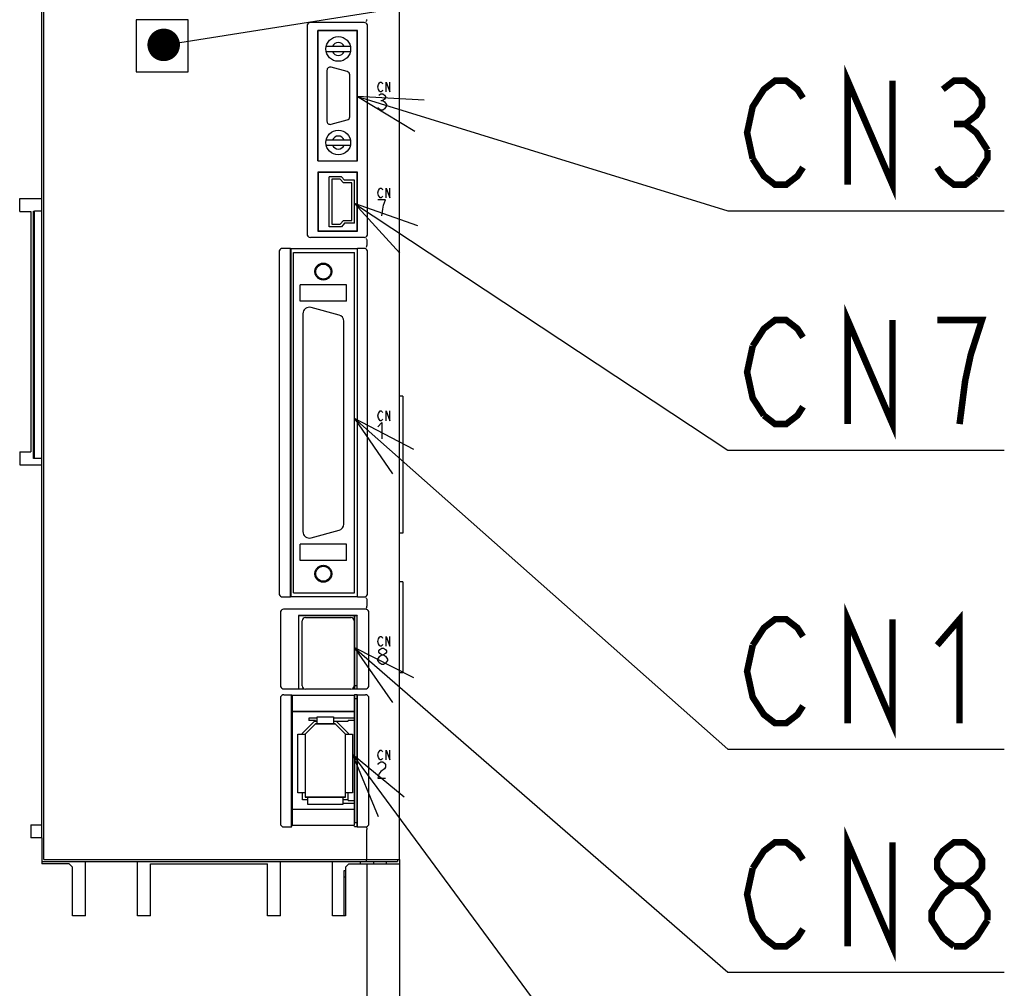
# Model space of a CAD drawing. Extents: x 147 to 2026, y 157 to 1386.
# Tile 14 of 30: x 1241 to 1392, y 834 to 984. Entities that reach past the tile are written whole.
import ezdxf

# ---------------------------------------------------------------- set-up
doc = ezdxf.new("R2010")
doc.units = 0
doc.header["$LTSCALE"] = 115.5
doc.linetypes.add('HIDDEN', pattern=[0.2, 0.1, -0.1])
doc.layers.get('0').update_dxf_attribs({"linetype": 'CONTINUOUS'})
for name, color, linetype in [('ALL_AXIS', 7, 'CONTINUOUS'), ('ALL_CURVE', 7, 'CONTINUOUS'), ('ALL_FEATURES', 7, 'CONTINUOUS'), ('ALL_NOTE', 7, 'CONTINUOUS'), ('DEFAULT_2', 8, 'HIDDEN')]:
    doc.layers.add(name, color=color, linetype=linetype)

msp = doc.modelspace()

# ---------------------------------------------------------------- linework, layer by layer
at = {"color": 7, "linetype": 'CONTINUOUS'}
for p, q in [((1286.35, 876.05), (1285.08, 876.05)), ((1292.1, 876.05), (1288.85, 876.05)), ((1292.1, 875.65), (1291.1, 875.65)), ((1291.1, 863.35), (1292.1, 863.35)), ((1290.3, 862.95), (1292.1, 862.95))]:
    msp.add_line(p, q, dxfattribs=at)
at = {"color": 2, "linetype": 'CONTINUOUS'}
msp.add_line((1294, 853.6), (1294, 803.7), dxfattribs=at)
at = {"layer": 'ALL_AXIS', "color": 7, "linetype": 'CONTINUOUS'}
for p, q in [((1244.3, 854.3), (1244.3, 1016)), ((1244, 857.6), (1244, 1003)), ((1299, 854.3), (1299, 984.888)), ((1287.85, 975.7), (1287.85, 967.9)), ((1290.979, 975.513), (1288.479, 976.183)), ((1291.35, 968.57), (1291.35, 975.03)), ((1288.479, 967.417), (1290.979, 968.087)), ((1289.709, 938.064), (1285.409, 939.216)), ((1284.15, 938.25), (1284.15, 904.75)), ((1290.45, 905.902), (1290.45, 937.098)), ((1285.409, 903.784), (1289.709, 904.936)), ((1284.05, 881), (1284.05, 891)), ((1284.55, 891.5), (1291.55, 891.5)), ((1292.05, 891), (1292.05, 881)), ((1292.1, 890.905), (1292.05, 890.905)), ((1292.1, 880.55), (1292.1, 891.8)), ((1291.55, 880.5), (1284.55, 880.5)), ((1292.1, 881.095), (1292.05, 881.095)), ((1292.1, 881.05), (1292.5, 881.05)), ((1292.1, 860), (1292.1, 879.602)), ((1292.1, 879.05), (1292.5, 879.05)), ((1292.1, 860), (1292.5, 860)), ((1294, 854.3), (1294, 858.918)), ((1244.3, 854.3), (1299, 854.3)), ((1293.942, 854), (1293.942, 854.3)), ((1298.7, 854.3), (1298.7, 854)), ((1244, 854), (1298.7, 854))]:
    msp.add_line(p, q, dxfattribs=at)
for centre, radius, start, end in [((1288.35, 975.7), 0.5, 75, 180), ((1290.85, 975.03), 0.5, 0, 75), ((1288.35, 967.9), 0.5, 180, 285), ((1290.85, 968.57), 0.5, 285, 360), ((1285.15, 938.25), 1, 75, 180), ((1289.45, 937.098), 1, 0, 75), ((1289.45, 905.902), 1, 285, 360), ((1285.15, 904.75), 1, 180, 285), ((1284.55, 891), 0.5, 90, 180), ((1291.55, 891), 0.5, 0, 90), ((1284.55, 881), 0.5, 180, 270), ((1291.55, 881), 0.5, 270, 360)]:
    msp.add_arc(centre, radius, start, end, dxfattribs=at)
at = {"layer": 'ALL_CURVE', "color": 4, "linetype": 'CONTINUOUS'}
for p, q in [((1295.775, 973.525), (1295.914, 973.775)), ((1295.914, 973.775), (1296.053, 973.9)), ((1296.053, 973.9), (1296.193, 973.9)), ((1296.193, 973.9), (1296.332, 973.775)), ((1296.332, 973.775), (1296.402, 973.65)), ((1296.959, 972.4), (1296.959, 973.9)), ((1296.959, 973.9), (1297.516, 972.4)), ((1297.516, 972.4), (1297.516, 973.9)), ((1295.705, 973.15), (1295.775, 973.525)), ((1295.775, 972.775), (1295.705, 973.15)), ((1295.914, 972.525), (1295.775, 972.775)), ((1296.053, 972.4), (1295.914, 972.525)), ((1296.193, 972.4), (1296.053, 972.4)), ((1296.332, 972.525), (1296.193, 972.4)), ((1296.402, 972.65), (1296.332, 972.525)), ((1295.85, 971.892), (1296.14, 972.1)), ((1296.14, 972.1), (1296.431, 972.1)), ((1296.14, 971.058), (1296.431, 971.058)), ((1296.431, 972.1), (1296.721, 971.892)), ((1296.721, 971.267), (1296.431, 971.058)), ((1296.431, 971.058), (1296.721, 970.85)), ((1296.721, 971.892), (1296.866, 971.683)), ((1296.866, 971.475), (1296.721, 971.267)), ((1296.721, 970.85), (1297.011, 970.433)), ((1296.866, 971.683), (1296.866, 971.475)), ((1295.85, 969.808), (1295.705, 970.017)), ((1296.14, 969.6), (1295.85, 969.808)), ((1296.431, 969.6), (1296.14, 969.6)), ((1296.721, 969.808), (1296.431, 969.6)), ((1297.011, 970.225), (1296.721, 969.808)), ((1297.011, 970.433), (1297.011, 970.225)), ((1295.705, 956.85), (1295.775, 957.225)), ((1295.775, 957.225), (1295.914, 957.475)), ((1295.914, 957.475), (1296.053, 957.6)), ((1296.053, 957.6), (1296.193, 957.6)), ((1296.193, 957.6), (1296.332, 957.475)), ((1296.332, 957.475), (1296.402, 957.35)), ((1296.959, 956.1), (1296.959, 957.6)), ((1296.959, 957.6), (1297.516, 956.1)), ((1297.516, 956.1), (1297.516, 957.6)), ((1295.775, 956.475), (1295.705, 956.85)), ((1296.866, 955.8), (1295.705, 955.8)), ((1295.914, 956.225), (1295.775, 956.475)), ((1296.053, 956.1), (1295.914, 956.225)), ((1296.193, 956.1), (1296.053, 956.1)), ((1296.332, 956.225), (1296.193, 956.1)), ((1296.402, 956.35), (1296.332, 956.225)), ((1296.576, 954.967), (1296.866, 955.8)), ((1296.286, 953.3), (1296.431, 954.342)), ((1296.431, 954.342), (1296.576, 954.967)), ((1295.705, 922.55), (1295.775, 922.925)), ((1295.775, 922.175), (1295.705, 922.55)), ((1295.775, 922.925), (1295.914, 923.175)), ((1295.914, 923.175), (1296.053, 923.3)), ((1296.053, 923.3), (1296.193, 923.3)), ((1296.193, 923.3), (1296.332, 923.175)), ((1296.332, 923.175), (1296.402, 923.05)), ((1296.959, 921.8), (1296.959, 923.3)), ((1296.959, 923.3), (1297.516, 921.8)), ((1297.516, 921.8), (1297.516, 923.3)), ((1295.705, 920.875), (1296.286, 921.5)), ((1295.914, 921.925), (1295.775, 922.175)), ((1296.053, 921.8), (1295.914, 921.925)), ((1296.193, 921.8), (1296.053, 921.8)), ((1296.332, 921.925), (1296.193, 921.8)), ((1296.286, 921.5), (1296.286, 919)), ((1296.402, 922.05), (1296.332, 921.925)), ((1295.705, 887.85), (1295.775, 888.225)), ((1295.775, 887.475), (1295.705, 887.85)), ((1295.775, 888.225), (1295.914, 888.475)), ((1295.914, 887.225), (1295.775, 887.475)), ((1295.914, 888.475), (1296.053, 888.6)), ((1296.053, 888.6), (1296.193, 888.6)), ((1296.193, 888.6), (1296.332, 888.475)), ((1296.332, 888.475), (1296.402, 888.35)), ((1296.959, 887.1), (1296.959, 888.6)), ((1296.959, 888.6), (1297.516, 887.1)), ((1297.516, 887.1), (1297.516, 888.6)), ((1295.85, 886.383), (1295.995, 886.592)), ((1295.85, 886.175), (1295.85, 886.383)), ((1295.995, 885.967), (1295.85, 886.175)), ((1296.053, 887.1), (1295.914, 887.225)), ((1295.995, 886.592), (1296.286, 886.8)), ((1296.286, 885.758), (1295.995, 885.967)), ((1296.193, 887.1), (1296.053, 887.1)), ((1296.332, 887.225), (1296.193, 887.1)), ((1296.286, 886.8), (1296.576, 886.8)), ((1296.402, 887.35), (1296.332, 887.225)), ((1296.576, 886.8), (1296.866, 886.592)), ((1296.866, 885.967), (1296.576, 885.758)), ((1296.866, 886.592), (1297.011, 886.383)), ((1297.011, 886.175), (1296.866, 885.967)), ((1297.011, 886.383), (1297.011, 886.175)), ((1295.705, 885.133), (1295.995, 885.55)), ((1295.705, 884.925), (1295.705, 885.133)), ((1295.995, 884.508), (1295.705, 884.925)), ((1295.995, 885.55), (1296.286, 885.758)), ((1296.286, 884.3), (1295.995, 884.508)), ((1296.286, 885.758), (1296.576, 885.758)), ((1296.576, 885.758), (1296.866, 885.55)), ((1296.866, 884.508), (1296.576, 884.3)), ((1296.866, 885.55), (1297.156, 885.133)), ((1297.156, 884.925), (1296.866, 884.508)), ((1297.156, 885.133), (1297.156, 884.925)), ((1296.576, 884.3), (1296.286, 884.3)), ((1295.705, 870.35), (1295.775, 870.725)), ((1295.775, 870.725), (1295.914, 870.975)), ((1295.914, 870.975), (1296.053, 871.1)), ((1296.053, 871.1), (1296.193, 871.1)), ((1296.193, 871.1), (1296.332, 870.975)), ((1296.332, 870.975), (1296.402, 870.85)), ((1296.959, 869.6), (1296.959, 871.1)), ((1296.959, 871.1), (1297.516, 869.6)), ((1297.516, 869.6), (1297.516, 871.1)), ((1295.775, 869.975), (1295.705, 870.35)), ((1295.914, 869.725), (1295.775, 869.975)), ((1295.85, 869.092), (1296.14, 869.3)), ((1296.053, 869.6), (1295.914, 869.725)), ((1296.193, 869.6), (1296.053, 869.6)), ((1296.14, 869.3), (1296.431, 869.3)), ((1296.332, 869.725), (1296.193, 869.6)), ((1296.402, 869.85), (1296.332, 869.725)), ((1296.431, 869.3), (1296.721, 869.092)), ((1295.705, 868.883), (1295.85, 869.092)), ((1296.14, 867.842), (1295.85, 867.425)), ((1296.721, 868.258), (1296.14, 867.842)), ((1296.721, 869.092), (1296.866, 868.883)), ((1296.866, 868.467), (1296.721, 868.258)), ((1296.866, 868.883), (1296.866, 868.467)), ((1295.85, 867.425), (1295.705, 866.8)), ((1295.705, 866.8), (1296.866, 866.8))]:
    msp.add_line(p, q, dxfattribs=at)
at = {"layer": 'ALL_CURVE', "color": 40, "linetype": 'CONTINUOUS'}
for p, q in [((1284.5, 873.55), (1286.1, 875.15)), ((1286.1, 875.15), (1289.1, 875.15)), ((1289.1, 875.15), (1290.7, 873.55)), ((1284.5, 873.55), (1284.5, 863.85)), ((1290.7, 863.85), (1290.7, 873.55)), ((1290.7, 863.85), (1284.5, 863.85))]:
    msp.add_line(p, q, dxfattribs=at)
at = {"layer": 'ALL_FEATURES', "color": 7, "linetype": 'CONTINUOUS'}
for p, q in [((1258.5, 983.5), (1258.5, 975.5)), ((1266.5, 983.5), (1258.5, 983.5)), ((1266.5, 975.5), (1266.5, 983.5)), ((1293.6, 983.05), (1285.3, 983.05)), ((1284.8, 982.55), (1284.8, 950.5)), ((1286.465, 961.765), (1286.465, 981.835)), ((1292.535, 981.835), (1286.465, 981.835)), ((1286.465, 981.835), (1286.5, 981.8)), ((1286.5, 961.8), (1286.5, 981.8)), ((1292.5, 981.8), (1286.5, 981.8)), ((1292.535, 981.835), (1292.5, 981.8)), ((1292.5, 961.8), (1292.5, 981.8)), ((1292.535, 961.765), (1292.535, 981.835)), ((1294.1, 950.5), (1294.1, 982.55)), ((1291.457, 979.4), (1287.743, 979.4)), ((1287.743, 978.6), (1291.457, 978.6)), ((1258.5, 975.5), (1266.5, 975.5)), ((1287.743, 965), (1291.457, 965)), ((1287.743, 964.2), (1291.457, 964.2)), ((1286.465, 961.765), (1286.5, 961.8)), ((1286.465, 961.765), (1292.535, 961.765)), ((1286.5, 961.8), (1292.5, 961.8)), ((1292.535, 961.765), (1292.5, 961.8)), ((1286.465, 960.035), (1286.465, 950.965)), ((1292.535, 960.035), (1286.465, 960.035)), ((1286.465, 960.035), (1286.5, 960)), ((1286.5, 960), (1286.5, 951)), ((1292.5, 960), (1286.5, 960)), ((1288.2, 951.65), (1288.2, 959.35)), ((1290.077, 959.35), (1288.2, 959.35)), ((1288.6, 958.95), (1288.6, 952.05)), ((1289.9, 958.95), (1288.6, 958.95)), ((1290.4, 958.4), (1289.9, 958.95)), ((1290.077, 959.35), (1290.577, 958.8)), ((1292.1, 958.8), (1290.577, 958.8)), ((1292.1, 952.2), (1292.1, 958.8)), ((1292.535, 960.035), (1292.5, 960)), ((1292.5, 951), (1292.5, 960)), ((1292.535, 950.965), (1292.535, 960.035)), ((1291.7, 958.4), (1290.4, 958.4)), ((1291.7, 952.6), (1291.7, 958.4)), ((1242.7, 954.031), (1242.9, 954.035)), ((1242.7, 915.969), (1242.7, 954.031)), ((1242.9, 915.965), (1242.9, 954.035)), ((1244, 954.035), (1242.9, 954.035)), ((1289.9, 952.05), (1290.4, 952.6)), ((1290.4, 952.6), (1291.7, 952.6)), ((1286.465, 950.965), (1286.5, 951)), ((1286.5, 951), (1292.5, 951)), ((1290.077, 951.65), (1288.2, 951.65)), ((1288.6, 952.05), (1289.9, 952.05)), ((1290.577, 952.2), (1290.077, 951.65)), ((1292.1, 952.2), (1290.577, 952.2)), ((1292.535, 950.965), (1292.5, 951)), ((1293.6, 950), (1285.3, 950)), ((1286.465, 950.965), (1292.535, 950.965)), ((1294, 949.517), (1294, 948.783)), ((1282.265, 948.3), (1281, 948.3)), ((1282.265, 894.7), (1282.265, 948.3)), ((1282.265, 948.3), (1282.3, 948.26)), ((1292.5, 948.26), (1282.3, 948.26)), ((1282.3, 948.26), (1282.3, 894.74)), ((1292.5, 948.26), (1292.535, 948.3)), ((1292.5, 948.26), (1292.5, 894.74)), ((1293.6, 948.3), (1292.535, 948.3)), ((1292.535, 894.7), (1292.535, 948.3)), ((1280.5, 947.8), (1280.5, 895.2)), ((1282.7, 947.7), (1292.1, 947.7)), ((1282.7, 895.3), (1282.7, 947.7)), ((1292.1, 895.3), (1292.1, 947.7)), ((1294.1, 895.2), (1294.1, 947.8)), ((1290.85, 942.7), (1283.75, 942.7)), ((1283.75, 940.2), (1283.75, 942.7)), ((1290.85, 940.2), (1290.85, 942.7)), ((1290.85, 940.2), (1283.75, 940.2)), ((1299.5, 925.6), (1299, 925.6)), ((1299.5, 925.6), (1299.5, 904.5)), ((1242.9, 915.965), (1242.7, 915.969)), ((1244, 915.965), (1242.9, 915.965)), ((1299.5, 904.5), (1299, 904.5)), ((1290.85, 902.8), (1283.75, 902.8)), ((1283.75, 900.3), (1283.75, 902.8)), ((1290.85, 900.3), (1290.85, 902.8)), ((1290.85, 900.3), (1283.75, 900.3)), ((1299.5, 897), (1299, 897)), ((1299.5, 897), (1299.5, 883)), ((1282.7, 895.3), (1292.1, 895.3)), ((1281, 894.7), (1282.265, 894.7)), ((1282.265, 894.7), (1282.3, 894.74)), ((1282.3, 894.74), (1292.5, 894.74)), ((1292.5, 894.74), (1292.535, 894.7)), ((1292.535, 894.7), (1293.6, 894.7)), ((1294, 894.217), (1294, 893.262)), ((1280.7, 892.304), (1280.7, 881.031)), ((1293.804, 892.8), (1281.196, 892.8)), ((1294.3, 881.031), (1294.3, 892.304)), ((1292.517, 891.817), (1283.483, 891.817)), ((1283.483, 891.817), (1283.483, 880.533)), ((1283.483, 891.817), (1283.5, 891.8)), ((1292.5, 891.8), (1283.5, 891.8)), ((1283.5, 891.8), (1283.5, 880.55)), ((1292.517, 891.817), (1292.5, 891.8)), ((1292.5, 880.55), (1292.5, 891.8)), ((1292.517, 880.533), (1292.517, 891.817)), ((1292.1, 889.735), (1292.05, 889.735)), ((1292.1, 886.32), (1292.05, 886.32)), ((1292.1, 885.68), (1292.05, 885.68)), ((1299.5, 883), (1299, 883)), ((1292.1, 882.265), (1292.05, 882.265)), ((1281.203, 880.533), (1283.483, 880.533)), ((1283.483, 880.533), (1283.5, 880.55)), ((1283.5, 880.55), (1284.363, 880.55)), ((1291.737, 880.55), (1292.5, 880.55)), ((1292.517, 880.533), (1292.5, 880.55)), ((1292.517, 880.533), (1293.797, 880.533)), ((1280.7, 879.138), (1280.7, 859.797)), ((1281.203, 879.637), (1282.413, 879.637)), ((1282.413, 879.637), (1282.483, 879.567)), ((1282.413, 859.3), (1282.413, 879.637)), ((1282.483, 879.567), (1292.048, 879.567)), ((1282.483, 879.567), (1282.483, 877.067)), ((1292.083, 879.602), (1292.048, 879.567)), ((1292.048, 879.567), (1292.048, 877.067)), ((1292.483, 879.602), (1292.083, 879.602)), ((1292.483, 879.602), (1292.517, 879.637)), ((1292.5, 879.62), (1292.5, 859.367)), ((1292.517, 879.637), (1293.797, 879.637)), ((1292.517, 859.3), (1292.517, 879.637)), ((1294.3, 859.797), (1294.3, 879.138)), ((1282.483, 877.067), (1292.048, 877.067)), ((1282.483, 877.067), (1282.5, 877.05)), ((1292.03, 877.05), (1282.5, 877.05)), ((1282.5, 877.05), (1282.5, 862.05)), ((1292.03, 877.05), (1292.048, 877.067)), ((1284.1, 873.716), (1285.934, 875.55)), ((1285.08, 876.05), (1285.08, 875.65)), ((1286.08, 875.65), (1285.08, 875.65)), ((1285.934, 875.55), (1286.35, 875.55)), ((1286.08, 875.65), (1286.08, 875.55)), ((1286.35, 876.25), (1288.85, 876.25)), ((1286.35, 875.15), (1286.35, 876.25)), ((1288.85, 876.25), (1288.85, 875.15)), ((1288.85, 875.55), (1291.1, 875.55)), ((1289.266, 875.55), (1291.1, 873.716)), ((1291.1, 875.55), (1291.1, 875.65)), ((1286.1, 875.15), (1284.5, 873.55)), ((1289.1, 875.15), (1286.1, 875.15)), ((1290.7, 873.55), (1289.1, 875.15)), ((1283.4, 873.55), (1284.5, 873.55)), ((1283.4, 864.55), (1283.4, 873.55)), ((1284.1, 873.55), (1284.1, 873.716)), ((1284.5, 873.55), (1284.5, 863.85)), ((1290.7, 873.55), (1291.8, 873.55)), ((1290.7, 863.85), (1290.7, 873.55)), ((1291.1, 873.716), (1291.1, 873.55)), ((1291.8, 873.55), (1291.8, 864.55)), ((1284.5, 864.55), (1283.4, 864.55)), ((1284.1, 863.45), (1284.1, 864.55)), ((1284.9, 863.45), (1284.1, 863.45)), ((1284.5, 863.85), (1290.7, 863.85)), ((1284.9, 862.75), (1284.9, 863.85)), ((1290.3, 863.85), (1290.3, 862.75)), ((1291.1, 863.45), (1290.3, 863.45)), ((1291.8, 864.55), (1290.7, 864.55)), ((1291.1, 863.35), (1291.1, 864.55)), ((1282.483, 862.033), (1282.5, 862.05)), ((1282.483, 862.033), (1292.048, 862.033)), ((1282.483, 862.033), (1282.483, 859.567)), ((1282.5, 862.05), (1292.03, 862.05)), ((1290.3, 862.75), (1284.9, 862.75)), ((1292.03, 862.05), (1292.048, 862.033)), ((1292.048, 862.033), (1292.048, 859.567)), ((1281.2, 859.3), (1282.413, 859.3)), ((1282.413, 859.3), (1282.483, 859.567)), ((1282.483, 859.567), (1292.048, 859.567)), ((1292.1, 859.367), (1292.048, 859.567)), ((1292.1, 859.367), (1292.5, 859.367)), ((1292.5, 859.367), (1292.517, 859.3)), ((1292.517, 859.3), (1293.8, 859.3)), ((1290.5, 852.6), (1290.7, 852.6)), ((1290.5, 845.6), (1290.5, 852.6)), ((1293, 853.6), (1293, 854)), ((1295, 854), (1295, 853.6)), ((1297, 853.941), (1298.261, 853.985)), ((1297, 853.6), (1297, 853.941)), ((1290.5, 851.6), (1290.7, 851.6))]:
    msp.add_line(p, q, dxfattribs=at)
at = {"layer": 'ALL_FEATURES', "color": 3, "linetype": 'CONTINUOUS'}
for p, q in [((1240.6, 954), (1240.6, 956)), ((1240.6, 956), (1244, 956)), ((1240.6, 954), (1242.3, 954)), ((1242.3, 954), (1242.3, 917)), ((1240.6, 917), (1240.6, 915)), ((1240.6, 917), (1242.3, 917)), ((1240.6, 915), (1244, 915)), ((1242.3, 859.6), (1244, 859.6)), ((1242.3, 859.6), (1242.3, 857.6)), ((1244, 857.6), (1242.3, 857.6)), ((1244, 857.6), (1244, 853.6)), ((1299, 854.3), (1299, 803.2)), ((1248.2, 853.6), (1244, 853.6)), ((1248.7, 853.1), (1248.2, 853.6)), ((1248.7, 845.6), (1248.7, 853.1)), ((1250.7, 845.6), (1250.7, 854)), ((1258.7, 845.6), (1258.7, 854)), ((1260.7, 853.6), (1278.7, 853.6)), ((1260.7, 845.6), (1260.7, 853.6)), ((1278.7, 845.6), (1278.7, 853.6)), ((1280.7, 845.6), (1280.7, 854)), ((1288.7, 845.6), (1288.7, 854)), ((1291.2, 853.6), (1290.7, 853.1)), ((1290.7, 853.1), (1290.7, 845.6)), ((1291.2, 853.6), (1299, 853.6)), ((1250.7, 845.6), (1248.7, 845.6)), ((1260.7, 845.6), (1258.7, 845.6)), ((1280.7, 845.6), (1278.7, 845.6)), ((1290.7, 845.6), (1288.7, 845.6))]:
    msp.add_line(p, q, dxfattribs=at)
at = {"layer": 'ALL_FEATURES', "color": 1, "linetype": 'CONTINUOUS'}
msp.add_line((1292.1, 861), (1292.1, 860), dxfattribs=at)
at = {"layer": 'ALL_FEATURES', "color": 7, "linetype": 'CONTINUOUS'}
for points in [[(1285.3, 983.05), (1285.145, 983.026), (1285.006, 982.955), (1284.895, 982.844), (1284.824, 982.705), (1284.8, 982.55)], [(1294.1, 982.55), (1294.076, 982.705), (1294.005, 982.844), (1293.894, 982.955), (1293.755, 983.026), (1293.6, 983.05)], [(1293.885, 983.229), (1293.91, 983.251), (1293.94, 983.31), (1293.971, 983.401), (1293.998, 983.511)], [(1284.8, 950.5), (1284.824, 950.345), (1284.895, 950.206), (1285.006, 950.095), (1285.145, 950.024), (1285.3, 950)], [(1293.6, 950), (1293.755, 950.024), (1293.894, 950.095), (1294.005, 950.206), (1294.076, 950.345), (1294.1, 950.5)], [(1293.885, 949.821), (1293.91, 949.799), (1293.94, 949.74), (1293.971, 949.649), (1293.998, 949.539)], [(1294, 949.517), (1294, 949.525), (1293.999, 949.532), (1293.998, 949.539)], [(1281, 948.3), (1280.845, 948.276), (1280.706, 948.205), (1280.595, 948.094), (1280.524, 947.955), (1280.5, 947.8)], [(1294.1, 947.8), (1294.076, 947.955), (1294.005, 948.094), (1293.894, 948.205), (1293.755, 948.276), (1293.6, 948.3)], [(1293.885, 948.479), (1293.91, 948.501), (1293.94, 948.56), (1293.971, 948.651), (1293.998, 948.761)], [(1293.998, 948.761), (1293.999, 948.768), (1294, 948.775), (1294, 948.783)], [(1280.5, 895.2), (1280.524, 895.045), (1280.595, 894.906), (1280.706, 894.795), (1280.845, 894.724), (1281, 894.7)], [(1293.6, 894.7), (1293.755, 894.724), (1293.894, 894.795), (1294.005, 894.906), (1294.076, 895.045), (1294.1, 895.2)], [(1293.885, 894.521), (1293.91, 894.499), (1293.94, 894.44), (1293.971, 894.349), (1293.998, 894.239)], [(1294, 894.217), (1294, 894.225), (1293.999, 894.232), (1293.998, 894.239)], [(1281.196, 892.8), (1281.041, 892.776), (1280.903, 892.706), (1280.794, 892.597), (1280.724, 892.459), (1280.7, 892.304)], [(1294.3, 892.304), (1294.276, 892.459), (1294.206, 892.597), (1294.097, 892.706), (1293.959, 892.776), (1293.804, 892.8)], [(1293.942, 892.965), (1293.952, 892.976), (1293.961, 892.994), (1293.97, 893.019)], [(1293.97, 893.019), (1293.984, 893.087), (1293.995, 893.172), (1294, 893.266)], [(1280.7, 881.031), (1280.724, 880.878), (1280.795, 880.739), (1280.906, 880.629), (1281.047, 880.557), (1281.203, 880.533)], [(1293.797, 880.533), (1293.953, 880.557), (1294.094, 880.629), (1294.205, 880.739), (1294.276, 880.878), (1294.3, 881.031)], [(1281.203, 879.637), (1281.047, 879.613), (1280.906, 879.541), (1280.795, 879.431), (1280.724, 879.292), (1280.7, 879.138)], [(1294.3, 879.138), (1294.276, 879.292), (1294.205, 879.431), (1294.094, 879.541), (1293.953, 879.613), (1293.797, 879.637)], [(1280.7, 859.797), (1280.724, 859.643), (1280.795, 859.505), (1280.905, 859.395), (1281.044, 859.325), (1281.2, 859.3)], [(1293.8, 859.3), (1293.956, 859.325), (1294.095, 859.395), (1294.205, 859.505), (1294.276, 859.643), (1294.3, 859.797)], [(1293.942, 859.219), (1293.949, 859.214), (1293.956, 859.205), (1293.963, 859.192)], [(1293.963, 859.192), (1293.981, 859.125), (1293.994, 859.029), (1294, 858.918)]]:
    msp.add_lwpolyline(points, dxfattribs=at)
at = {"layer": 'ALL_FEATURES', "color": 1, "linetype": 'CONTINUOUS', "const_width": 0.21}
for points in [[(1292.1, 880.55), (1292.1, 891.8)], [(1292.1, 861), (1292.1, 879.602)]]:
    msp.add_lwpolyline(points, dxfattribs=at)
at = {"layer": 'ALL_FEATURES', "color": 7, "linetype": 'CONTINUOUS'}
for centre, radius in [((1289.6, 979), 1.9), ((1289.6, 964.6), 1.9), ((1287.3, 944.75), 1.154), ((1287.3, 898.25), 1.154)]:
    msp.add_circle(centre, radius, dxfattribs=at)
for centre, start, end in [((1289.6, 979), 23.57818, 156.42182), ((1289.6, 979), 203.57818, 336.42182), ((1289.6, 964.6), 23.57818, 156.42182), ((1289.6, 964.6), 203.57818, 336.42182)]:
    msp.add_arc(centre, 1, start, end, dxfattribs=at)
at = {"layer": 'ALL_NOTE', "color": 2, "linetype": 'CONTINUOUS'}
for p, q in [((1265.214, 980.02), (1349.5, 993.347)), ((1292.535, 971.662), (1349.5, 954.112)), ((1292.1, 955.203), (1349.5, 917.284)), ((1349.5, 954.112), (1350.75, 954.112)), ((1350.75, 954.112), (1392.03, 954.112)), ((1292.1, 922.117), (1349.5, 871.253)), ((1349.5, 917.284), (1350.75, 917.284)), ((1350.75, 917.284), (1392.03, 917.284)), ((1292.05, 886.904), (1349.5, 836.927)), ((1349.5, 871.253), (1350.75, 871.253)), ((1350.75, 871.253), (1392.03, 871.253)), ((1291.8, 870.431), (1349.5, 792.209)), ((1349.5, 836.927), (1350.75, 836.927)), ((1350.75, 836.927), (1392.03, 836.927))]:
    msp.add_line(p, q, dxfattribs=at)
at = {"layer": 'ALL_NOTE', "color": 2, "linetype": 'CONTINUOUS', "const_width": 2.5}
msp.add_lwpolyline([(1261.495, 979.63, 1), (1263.995, 979.63, 1)], format="xyb", close=True, dxfattribs=at)
at = {"layer": 'ALL_NOTE', "color": 2, "linetype": 'CONTINUOUS', "const_width": 1}
for points in [[(1367.95, 958.112), (1367.95, 974.112), (1374.83, 958.112), (1374.83, 974.112)], [(1353.33, 962.112), (1352.47, 966.112), (1353.33, 970.112), (1354.19, 971.445), (1355.05, 972.779), (1356.77, 974.112), (1358.49, 974.112), (1360.21, 972.779), (1361.07, 971.445)], [(1382.57, 972.779), (1384.29, 974.112), (1386.01, 974.112), (1387.73, 972.779), (1388.59, 971.445), (1388.59, 970.112), (1387.73, 968.779), (1386.01, 967.445), (1387.73, 966.112), (1389.45, 963.445)], [(1384.29, 967.445), (1386.01, 967.445)], [(1389.45, 963.445), (1389.45, 962.112), (1387.73, 959.445)], [(1361.07, 960.779), (1360.21, 959.445), (1358.49, 958.112), (1356.77, 958.112), (1355.05, 959.445), (1353.33, 962.112)], [(1387.73, 959.445), (1386.01, 958.112), (1384.29, 958.112), (1382.57, 959.445), (1381.71, 960.779)], [(1367.95, 921.284), (1367.95, 937.284), (1374.83, 921.284), (1374.83, 937.284)], [(1353.33, 933.284), (1355.05, 935.951), (1356.77, 937.284), (1358.49, 937.284), (1360.21, 935.951), (1361.07, 934.617)], [(1385.15, 921.284), (1386.01, 927.951), (1386.87, 931.951), (1387.73, 934.617), (1388.59, 937.284), (1381.71, 937.284)], [(1355.05, 922.617), (1353.33, 925.284), (1352.47, 929.284), (1353.33, 933.284)], [(1361.07, 923.951), (1360.21, 922.617), (1358.49, 921.284), (1356.77, 921.284), (1355.05, 922.617)], [(1367.95, 875.253), (1367.95, 891.253), (1374.83, 875.253), (1374.83, 891.253)], [(1381.71, 887.253), (1385.15, 891.253), (1385.15, 875.253)], [(1353.33, 887.253), (1355.05, 889.92), (1356.77, 891.253), (1358.49, 891.253), (1360.21, 889.92), (1361.07, 888.587)], [(1361.07, 877.92), (1360.21, 876.587), (1358.49, 875.253), (1356.77, 875.253), (1355.05, 876.587), (1354.19, 877.92), (1353.33, 879.253), (1352.47, 883.253), (1353.33, 887.253)], [(1367.95, 840.927), (1367.95, 856.927), (1374.83, 840.927), (1374.83, 856.927)], [(1353.33, 852.927), (1355.05, 855.593), (1356.77, 856.927), (1358.49, 856.927), (1360.21, 855.593), (1361.07, 854.26)], [(1384.29, 850.26), (1382.57, 851.593), (1381.71, 852.927), (1381.71, 854.26), (1382.57, 855.593), (1384.29, 856.927), (1386.01, 856.927), (1387.73, 855.593), (1388.59, 854.26), (1388.59, 852.927), (1387.73, 851.593), (1386.01, 850.26)], [(1361.07, 843.593), (1360.21, 842.26), (1358.49, 840.927), (1356.77, 840.927), (1355.05, 842.26), (1354.19, 843.593), (1353.33, 844.927), (1352.47, 848.927), (1353.33, 852.927)], [(1384.29, 840.927), (1382.57, 842.26), (1381.71, 843.593), (1380.85, 844.927), (1380.85, 846.26), (1381.71, 847.593), (1382.57, 848.927), (1384.29, 850.26), (1386.01, 850.26), (1387.73, 848.927), (1388.59, 847.593), (1389.45, 846.26), (1389.45, 844.927)], [(1389.45, 844.927), (1387.73, 842.26), (1386.01, 840.927), (1384.29, 840.927)]]:
    msp.add_lwpolyline(points, dxfattribs=at)
at = {"layer": 'ALL_NOTE', "color": 2, "linetype": 'CONTINUOUS'}
for points in [[(1302.828, 971.107), (1292.535, 971.662), (1301.356, 966.328)], [(1301.822, 951.777), (1292.1, 955.203), (1299.066, 947.605)], [(1301.242, 917.356), (1292.1, 922.117), (1297.926, 913.614)], [(1301.236, 882.227), (1292.05, 886.904), (1297.954, 878.455)], [(1299.748, 863.867), (1291.8, 870.431), (1295.724, 860.899)]]:
    msp.add_lwpolyline(points, dxfattribs=at)
at = {"layer": 'DEFAULT_2', "color": 8, "linetype": 'HIDDEN'}
for centre in [(1287.3, 944.75), (1287.3, 898.25)]:
    msp.add_circle(centre, 1.3, dxfattribs=at)

doc.saveas('drawing.dxf')
